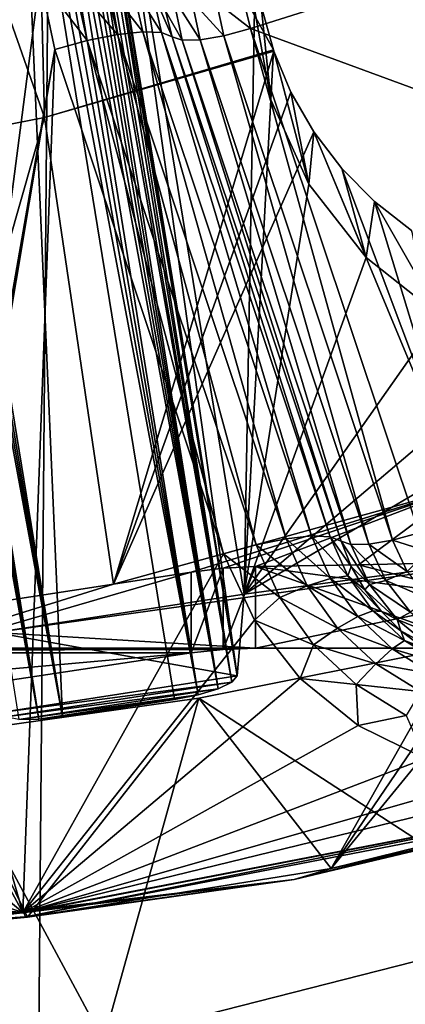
# Model space of a CAD drawing. Header units: metres. Extents: x -25 to 70, y -236 to 25.
# Tile 34 of 256: x 1.443 to 2.361, y -230.541 to -228.199. Entities that reach past the tile are written whole.
import ezdxf

# ---------------------------------------------------------------- set-up
doc = ezdxf.new("R2010")
doc.units = ezdxf.units.M
doc.layers.add('solid_10481002', color=7, linetype='CONTINUOUS')

msp = doc.modelspace()

# ---------------------------------------------------------------- linework, layer by layer
at = {"layer": 'solid_10481002'}
for points in [[(3.999686, -211.76593, 228.188889), (1.299952, -228.305069, 232.312561), (1.280076, -228.133102, 232.269684)], [(3.999686, -211.76593, 228.188889), (4.064595, -212.184448, 228.293243), (1.299952, -228.305069, 232.312561)], [(4.064595, -212.184448, 228.293243), (1.494972, -227.926498, 232.21817), (1.299952, -228.305069, 232.312561)], [(2.855181, -235.511673, 242.974503), (2.419915, -214.590485, 327.197357), (1.625151, -214.693527, 327.223022)], [(1.444997, -235.70607, 243.022934), (1.625151, -214.693527, 327.223022), (0.825957, -214.756012, 327.238586)], [(1.444997, -235.70607, 243.022934), (2.855181, -235.511673, 242.974503), (1.625151, -214.693527, 327.223022)], [(1.444997, -235.70607, 243.022934), (0.825957, -214.756012, 327.238586), (0.024832, -214.777725, 327.243988)], [(0.023662, -225.379608, 284.722137), (1.444997, -235.70607, 243.022934), (0.024832, -214.777725, 327.243988)], [(0.023662, -225.379608, 284.722137), (0.022514, -235.772202, 243.039734), (1.444997, -235.70607, 243.022934)], [(1.502388, -228.43132, 234.278381), (1.111073, -227.318634, 233.923401), (1.471691, -227.225006, 233.900055)], [(1.471691, -227.225006, 233.900055), (2.018442, -228.165848, 234.197937), (2.047114, -228.270615, 234.2379)], [(1.502388, -228.43132, 234.278381), (1.471691, -227.225006, 233.900055), (2.047114, -228.270615, 234.2379)], [(1.502388, -228.43132, 234.278381), (0.944585, -228.54007, 234.305511), (1.111073, -227.318634, 233.923401)], [(1.177854, -227.607559, 232.458145), (1.545046, -229.857056, 233.018997), (1.444807, -227.566528, 232.447906)], [(1.545046, -229.857056, 233.018997), (1.811999, -229.816025, 233.008774), (1.444807, -227.566528, 232.447906)], [(1.868113, -229.804901, 233.017502), (1.444807, -227.566528, 232.447906), (1.811999, -229.816025, 233.008774)], [(1.868113, -229.804901, 233.017502), (1.474508, -227.606583, 232.459702), (1.444807, -227.566528, 232.447906)], [(1.166524, -227.640762, 232.467361), (1.545046, -229.857056, 233.018997), (1.177854, -227.607559, 232.458145)], [(1.868113, -229.804901, 233.017502), (1.500902, -227.640686, 232.472946), (1.474508, -227.606583, 232.459702)], [(1.960532, -229.760071, 233.146713), (1.655237, -227.591202, 233.48468), (1.638325, -227.786163, 232.654572)], [(1.655237, -227.591202, 233.48468), (1.97756, -229.565811, 233.977005), (2.002434, -228.17363, 233.629883)], [(1.960532, -229.760071, 233.146713), (1.97756, -229.565811, 233.977005), (1.655237, -227.591202, 233.48468)], [(1.155945, -227.67157, 232.477676), (1.545046, -229.857056, 233.018997), (1.166524, -227.640762, 232.467361)], [(1.868113, -229.804901, 233.017502), (1.524171, -227.669632, 232.487091), (1.500902, -227.640686, 232.472946)], [(1.146215, -227.699829, 232.488724), (1.545046, -229.857056, 233.018997), (1.155945, -227.67157, 232.477676)], [(1.915954, -229.79039, 233.046707), (1.544558, -227.694153, 232.501724), (1.524171, -227.669632, 232.487091)], [(1.868113, -229.804901, 233.017502), (1.915954, -229.79039, 233.046707), (1.524171, -227.669632, 232.487091)], [(1.133201, -227.736847, 232.505905), (1.488994, -229.863159, 233.032028), (1.146215, -227.699829, 232.488724)], [(1.146215, -227.699829, 232.488724), (1.488994, -229.863159, 233.032028), (1.545046, -229.857056, 233.018997)], [(1.915954, -229.79039, 233.046707), (1.562287, -227.71489, 232.516541), (1.544558, -227.694153, 232.501724)], [(1.915954, -229.79039, 233.046707), (1.577592, -227.732269, 232.531281), (1.562287, -227.71489, 232.516541)], [(1.121719, -227.767609, 232.523331), (1.488994, -229.863159, 233.032028), (1.133201, -227.736847, 232.505905)], [(1.915954, -229.79039, 233.046707), (1.590731, -227.746704, 232.545853), (1.577592, -227.732269, 232.531281)], [(1.948371, -229.774658, 233.092041), (1.60188, -227.758514, 232.560074), (1.590731, -227.746704, 232.545853)], [(1.915954, -229.79039, 233.046707), (1.948371, -229.774658, 233.092041), (1.590731, -227.746704, 232.545853)], [(1.99286, -228.220062, 231.87912), (1.981591, -228.174698, 231.867813), (3.533766, -227.734253, 231.757996)], [(1.99286, -228.220062, 231.87912), (3.533766, -227.734253, 231.757996), (3.935488, -228.933914, 232.057098)], [(1.111429, -227.79303, 232.54097), (1.488994, -229.863159, 233.032028), (1.121719, -227.767609, 232.523331)], [(1.948371, -229.774658, 233.092041), (1.618841, -227.775101, 232.587051), (1.60188, -227.758514, 232.560074)], [(1.111429, -227.79303, 232.54097), (1.441326, -229.863327, 233.064896), (1.488994, -229.863159, 233.032028)], [(1.948371, -229.774658, 233.092041), (1.629813, -227.784042, 232.611755), (1.618841, -227.775101, 232.587051)], [(1.635975, -227.787262, 232.634094), (1.629813, -227.784042, 232.611755), (1.960532, -229.760071, 233.146713)], [(1.948371, -229.774658, 233.092041), (1.960532, -229.760071, 233.146713), (1.629813, -227.784042, 232.611755)], [(1.635975, -227.787262, 232.634094), (1.960532, -229.760071, 233.146713), (1.638325, -227.786163, 232.654572)], [(1.494972, -227.926498, 232.21817), (1.49108, -228.100677, 232.261597), (1.299952, -228.305069, 232.312561)], [(1.49108, -228.100677, 232.261597), (1.299952, -229.566452, 232.62706), (1.299952, -228.305069, 232.312561)], [(1.49108, -228.100677, 232.261597), (1.526939, -228.270172, 232.303864), (1.299952, -229.566452, 232.62706)], [(1.604111, -228.24855, 232.286942), (1.526939, -228.270172, 232.303864), (1.49108, -228.100677, 232.261597)], [(1.604111, -228.24855, 232.286942), (1.49108, -228.100677, 232.261597), (1.57391, -228.11499, 232.253647)], [(1.57391, -228.11499, 232.253647), (1.648553, -228.114349, 232.219727), (1.675596, -228.233948, 232.249542)], [(1.604111, -228.24855, 232.286942), (1.57391, -228.11499, 232.253647), (1.675596, -228.233948, 232.249542)], [(1.648553, -228.114349, 232.219727), (1.711602, -228.119659, 232.167572), (1.735977, -228.227463, 232.194458)], [(1.675596, -228.233948, 232.249542), (1.648553, -228.114349, 232.219727), (1.735977, -228.227463, 232.194458)], [(1.711602, -228.119659, 232.167572), (1.758347, -228.130539, 232.101105), (1.780745, -228.229584, 232.125793)], [(1.735977, -228.227463, 232.194458), (1.711602, -228.119659, 232.167572), (1.780745, -228.229584, 232.125793)], [(1.806492, -228.240112, 232.049011), (1.780745, -228.229584, 232.125793), (1.758347, -228.130539, 232.101105)], [(1.790197, -228.177856, 232.033493), (1.806492, -228.240112, 232.049011), (1.758347, -228.130539, 232.101105)], [(1.830011, -228.248016, 231.985703), (1.790197, -228.177856, 232.033493), (1.808391, -228.145554, 231.960159)], [(1.808391, -228.145554, 231.960159), (1.852896, -228.154144, 231.90918), (1.872509, -228.247086, 231.932358)], [(1.830011, -228.248016, 231.985703), (1.808391, -228.145554, 231.960159), (1.872509, -228.247086, 231.932358)], [(1.852896, -228.154144, 231.90918), (1.912059, -228.157074, 231.875381), (1.929004, -228.237381, 231.895401)], [(1.872509, -228.247086, 231.932358), (1.852896, -228.154144, 231.90918), (1.929004, -228.237381, 231.895401)], [(1.912059, -228.157074, 231.875381), (1.981591, -228.174698, 231.867813), (1.99286, -228.220062, 231.87912)], [(1.929004, -228.237381, 231.895401), (1.912059, -228.157074, 231.875381), (1.99286, -228.220062, 231.87912)], [(2.018442, -228.165848, 234.197937), (2.002434, -228.17363, 233.629883), (2.041253, -228.38942, 233.683685)], [(2.047114, -228.270615, 234.2379), (2.018442, -228.165848, 234.197937), (2.041253, -228.38942, 233.683685)], [(1.830011, -228.248016, 231.985703), (1.806492, -228.240112, 232.049011), (1.790197, -228.177856, 232.033493)], [(1.97756, -229.565811, 233.977005), (2.041253, -228.38942, 233.683685), (2.002434, -228.17363, 233.629883)], [(2.005833, -229.448196, 232.586044), (1.604111, -228.24855, 232.286942), (1.675596, -228.233948, 232.249542)], [(2.077318, -229.433594, 232.548645), (1.675596, -228.233948, 232.249542), (1.735977, -228.227463, 232.194458)], [(2.077318, -229.433594, 232.548645), (2.005833, -229.448196, 232.586044), (1.675596, -228.233948, 232.249542)], [(2.137699, -229.427109, 232.493561), (1.735977, -228.227463, 232.194458), (1.780745, -228.229584, 232.125793)], [(2.137699, -229.427109, 232.493561), (2.077318, -229.433594, 232.548645), (1.735977, -228.227463, 232.194458)], [(2.182467, -229.42923, 232.424896), (1.780745, -228.229584, 232.125793), (1.806492, -228.240112, 232.049011)], [(2.182467, -229.42923, 232.424896), (2.137699, -229.427109, 232.493561), (1.780745, -228.229584, 232.125793)], [(2.208214, -229.439758, 232.348114), (1.806492, -228.240112, 232.049011), (1.830011, -228.248016, 231.985703)], [(2.182467, -229.42923, 232.424896), (1.806492, -228.240112, 232.049011), (2.208214, -229.439758, 232.348114)], [(2.274231, -229.446732, 232.231461), (1.872509, -228.247086, 231.932358), (1.929004, -228.237381, 231.895401)], [(2.330726, -229.437027, 232.194504), (1.929004, -228.237381, 231.895401), (1.99286, -228.220062, 231.87912)], [(2.330726, -229.437027, 232.194504), (2.274231, -229.446732, 232.231461), (1.929004, -228.237381, 231.895401)], [(2.394582, -229.419708, 232.178223), (1.99286, -228.220062, 231.87912), (3.935488, -228.933914, 232.057098)], [(2.330726, -229.437027, 232.194504), (1.99286, -228.220062, 231.87912), (2.394582, -229.419708, 232.178223)], [(1.604111, -228.24855, 232.286942), (1.928661, -229.469833, 232.602966), (1.526939, -228.270172, 232.303864)], [(2.005833, -229.448196, 232.586044), (1.928661, -229.469833, 232.602966), (1.604111, -228.24855, 232.286942)], [(2.231733, -229.447662, 232.284805), (1.830011, -228.248016, 231.985703), (1.872509, -228.247086, 231.932358)], [(2.231733, -229.447662, 232.284805), (2.208214, -229.439758, 232.348114), (1.830011, -228.248016, 231.985703)], [(2.274231, -229.446732, 232.231461), (2.231733, -229.447662, 232.284805), (1.872509, -228.247086, 231.932358)], [(1.526939, -228.270172, 232.303864), (1.450969, -230.322739, 232.815613), (1.280076, -229.738403, 232.669922)], [(1.526939, -228.270172, 232.303864), (1.280076, -229.738403, 232.669922), (1.299952, -229.566452, 232.62706)], [(1.526939, -228.270172, 232.303864), (1.928661, -229.469833, 232.602966), (1.450969, -230.322739, 232.815613)], [(1.502388, -228.43132, 234.278381), (2.047114, -228.270615, 234.2379), (2.048137, -228.27356, 234.239059)], [(1.502388, -228.43132, 234.278381), (2.048137, -228.27356, 234.239059), (1.666776, -229.541733, 234.786667)], [(1.666776, -229.541733, 234.786667), (2.048137, -228.27356, 234.239059), (2.089067, -228.370987, 234.278198)], [(2.047114, -228.270615, 234.2379), (2.041253, -228.38942, 233.683685), (2.131473, -228.590256, 233.733765)], [(2.048137, -228.27356, 234.239059), (2.047114, -228.270615, 234.2379), (2.131473, -228.590256, 233.733765)], [(2.089067, -228.370987, 234.278198), (2.048137, -228.27356, 234.239059), (2.131473, -228.590256, 233.733765)], [(1.666776, -229.541733, 234.786667), (2.089067, -228.370987, 234.278198), (2.143803, -228.465591, 234.318298)], [(2.143803, -228.465591, 234.318298), (2.089067, -228.370987, 234.278198), (2.131473, -228.590256, 233.733765)], [(1.97756, -229.565811, 233.977005), (2.131473, -228.590256, 233.733765), (2.041253, -228.38942, 233.683685)], [(1.502388, -228.43132, 234.278381), (1.163482, -229.618805, 234.800934), (0.944585, -228.54007, 234.305511)], [(1.502388, -228.43132, 234.278381), (1.666776, -229.541733, 234.786667), (1.163482, -229.618805, 234.800934)], [(2.495873, -229.312729, 234.731216), (1.666776, -229.541733, 234.786667), (2.143803, -228.465591, 234.318298)], [(2.143803, -228.465591, 234.318298), (2.131473, -228.590256, 233.733765), (2.268001, -228.764786, 233.777283)], [(2.210489, -228.552887, 234.357513), (2.143803, -228.465591, 234.318298), (2.268001, -228.764786, 233.777283)], [(2.495873, -229.312729, 234.731216), (2.143803, -228.465591, 234.318298), (2.210489, -228.552887, 234.357513)], [(2.28821, -228.631638, 234.395157), (2.210489, -228.552887, 234.357513), (2.268001, -228.764786, 233.777283)], [(2.495873, -229.312729, 234.731216), (2.210489, -228.552887, 234.357513), (2.28821, -228.631638, 234.395157)], [(1.97756, -229.565811, 233.977005), (2.268001, -228.764786, 233.777283), (2.131473, -228.590256, 233.733765)], [(2.28821, -228.631638, 234.395157), (2.268001, -228.764786, 233.777283), (2.443119, -228.903107, 233.811768)], [(2.375784, -228.700607, 234.430542), (2.28821, -228.631638, 234.395157), (2.443119, -228.903107, 233.811768)], [(2.495873, -229.312729, 234.731216), (2.28821, -228.631638, 234.395157), (2.375784, -228.700607, 234.430542)], [(1.97756, -229.565811, 233.977005), (2.443119, -228.903107, 233.811768), (2.268001, -228.764786, 233.777283)], [(1.97756, -229.565811, 233.977005), (2.646933, -228.997421, 233.835281), (2.443119, -228.903107, 233.811768)], [(1.97756, -229.565811, 233.977005), (2.867894, -229.042389, 233.846497), (2.646933, -228.997421, 233.835281)], [(1.97756, -229.565811, 233.977005), (3.838787, -229.313553, 233.914108), (2.867894, -229.042389, 233.846497)], [(1.384947, -229.656891, 233.99971), (2.004843, -229.693848, 234.008926), (3.838787, -229.313553, 233.914108)], [(1.97756, -229.565811, 233.977005), (1.384947, -229.656891, 233.99971), (3.838787, -229.313553, 233.914108)], [(2.495873, -229.312729, 234.731216), (1.851239, -229.512939, 234.783569), (1.666776, -229.541733, 234.786667)], [(2.495873, -229.312729, 234.731216), (1.927867, -229.503647, 234.784073), (1.851239, -229.512939, 234.783569)], [(2.495873, -229.312729, 234.731216), (2.004843, -229.499695, 234.787643), (1.927867, -229.503647, 234.784073)], [(2.495873, -229.312729, 234.731216), (2.249422, -229.495346, 234.805069), (2.004843, -229.499695, 234.787643)], [(3.838787, -229.313553, 233.914108), (2.004843, -229.693848, 234.008926), (2.549952, -229.693848, 234.008926)], [(2.495873, -229.312729, 234.731216), (2.49291, -229.490433, 234.824814), (2.249422, -229.495346, 234.805069)], [(2.127887, -229.545761, 232.576614), (2.005833, -229.448196, 232.586044), (2.077318, -229.433594, 232.548645)], [(2.183281, -229.528214, 232.518768), (2.077318, -229.433594, 232.548645), (2.137699, -229.427109, 232.493561)], [(2.127887, -229.545761, 232.576614), (2.077318, -229.433594, 232.548645), (2.183281, -229.528214, 232.518768)], [(2.22435, -229.522141, 232.448074), (2.137699, -229.427109, 232.493561), (2.182467, -229.42923, 232.424896)], [(2.183281, -229.528214, 232.518768), (2.137699, -229.427109, 232.493561), (2.22435, -229.522141, 232.448074)], [(2.232743, -229.499405, 232.362991), (2.182467, -229.42923, 232.424896), (2.208214, -229.439758, 232.348114)], [(2.232743, -229.499405, 232.362991), (2.22435, -229.522141, 232.448074), (2.182467, -229.42923, 232.424896)], [(2.330726, -229.437027, 232.194504), (2.394582, -229.419708, 232.178223), (2.412941, -229.46283, 232.18898)], [(2.062307, -229.573471, 232.617279), (1.928661, -229.469833, 232.602966), (2.005833, -229.448196, 232.586044)], [(2.062307, -229.573471, 232.617279), (2.005833, -229.448196, 232.586044), (2.127887, -229.545761, 232.576614)], [(2.276308, -229.542877, 232.308548), (2.208214, -229.439758, 232.348114), (2.231733, -229.447662, 232.284805)], [(2.276308, -229.542877, 232.308548), (2.232743, -229.499405, 232.362991), (2.208214, -229.439758, 232.348114)], [(2.314668, -229.533112, 232.253006), (2.231733, -229.447662, 232.284805), (2.274231, -229.446732, 232.231461)], [(2.276308, -229.542877, 232.308548), (2.231733, -229.447662, 232.284805), (2.314668, -229.533112, 232.253006)], [(2.365662, -229.511658, 232.213104), (2.274231, -229.446732, 232.231461), (2.330726, -229.437027, 232.194504)], [(2.314668, -229.533112, 232.253006), (2.274231, -229.446732, 232.231461), (2.365662, -229.511658, 232.213104)], [(2.365662, -229.511658, 232.213104), (2.330726, -229.437027, 232.194504), (2.412941, -229.46283, 232.18898)], [(1.928661, -229.469833, 232.602966), (2.002328, -229.627411, 232.642258), (1.450969, -230.322739, 232.815613)], [(2.062307, -229.573471, 232.617279), (2.002328, -229.627411, 232.642258), (1.928661, -229.469833, 232.602966)], [(1.927867, -229.503647, 234.784073), (1.927812, -229.696732, 234.009644), (1.851239, -229.705368, 234.011795)], [(1.927867, -229.503647, 234.784073), (1.851239, -229.705368, 234.011795), (1.851239, -229.512939, 234.783569)], [(1.927812, -229.696732, 234.009644), (2.004843, -229.499695, 234.787643), (2.004843, -229.693848, 234.008926)], [(1.927867, -229.503647, 234.784073), (2.004843, -229.499695, 234.787643), (1.927812, -229.696732, 234.009644)], [(2.004843, -229.499695, 234.787643), (2.249422, -229.495346, 234.805069), (2.549952, -229.572891, 234.49408)], [(2.549952, -229.693848, 234.008926), (2.004843, -229.499695, 234.787643), (2.549952, -229.572891, 234.49408)], [(2.549952, -229.693848, 234.008926), (2.004843, -229.693848, 234.008926), (2.004843, -229.499695, 234.787643)], [(2.232743, -229.499405, 232.362991), (2.265088, -229.55545, 232.376968), (2.22435, -229.522141, 232.448074)], [(2.276308, -229.542877, 232.308548), (2.265088, -229.55545, 232.376968), (2.232743, -229.499405, 232.362991)], [(2.249422, -229.495346, 234.805069), (2.49291, -229.490433, 234.824814), (2.549952, -229.572891, 234.49408)], [(1.851239, -229.512939, 234.783569), (1.851239, -229.705368, 234.011795), (0.475547, -229.912872, 234.063538)], [(1.666776, -229.541733, 234.786667), (1.851239, -229.512939, 234.783569), (0.475547, -229.912872, 234.063538)], [(2.127887, -229.545761, 232.576614), (2.183281, -229.528214, 232.518768), (2.248316, -229.618759, 232.541351)], [(2.183281, -229.528214, 232.518768), (2.22435, -229.522141, 232.448074), (2.284109, -229.605331, 232.468811)], [(2.248316, -229.618759, 232.541351), (2.183281, -229.528214, 232.518768), (2.284109, -229.605331, 232.468811)], [(2.304695, -229.606918, 232.389801), (2.284109, -229.605331, 232.468811), (2.22435, -229.522141, 232.448074)], [(2.265088, -229.55545, 232.376968), (2.304695, -229.606918, 232.389801), (2.22435, -229.522141, 232.448074)], [(2.314668, -229.533112, 232.253006), (2.365662, -229.511658, 232.213104), (2.416836, -229.576874, 232.22937)], [(1.163482, -229.618805, 234.800934), (1.666776, -229.541733, 234.786667), (0.475547, -229.912872, 234.063538)], [(2.062307, -229.573471, 232.617279), (2.127887, -229.545761, 232.576614), (2.200038, -229.64621, 232.601654)], [(2.200038, -229.64621, 232.601654), (2.127887, -229.545761, 232.576614), (2.248316, -229.618759, 232.541351)], [(2.341603, -229.626099, 232.3293), (2.265088, -229.55545, 232.376968), (2.276308, -229.542877, 232.308548)], [(2.276308, -229.542877, 232.308548), (2.314668, -229.533112, 232.253006), (2.373901, -229.608597, 232.27182)], [(2.341603, -229.626099, 232.3293), (2.276308, -229.542877, 232.308548), (2.373901, -229.608597, 232.27182)], [(2.373901, -229.608597, 232.27182), (2.314668, -229.533112, 232.253006), (2.416836, -229.576874, 232.22937)], [(1.960532, -229.760071, 233.146713), (1.384947, -229.656891, 233.99971), (1.97756, -229.565811, 233.977005)], [(2.142883, -229.685654, 232.645248), (2.002328, -229.627411, 232.642258), (2.062307, -229.573471, 232.617279)], [(2.142883, -229.685654, 232.645248), (2.062307, -229.573471, 232.617279), (2.200038, -229.64621, 232.601654)], [(2.341603, -229.626099, 232.3293), (2.304695, -229.606918, 232.389801), (2.265088, -229.55545, 232.376968)], [(2.200038, -229.64621, 232.601654), (2.248316, -229.618759, 232.541351), (2.330306, -229.695251, 232.56041)], [(2.248316, -229.618759, 232.541351), (2.284109, -229.605331, 232.468811), (2.359447, -229.675613, 232.486328)], [(2.330306, -229.695251, 232.56041), (2.248316, -229.618759, 232.541351), (2.359447, -229.675613, 232.486328)], [(2.350885, -229.652924, 232.401276), (2.359447, -229.675613, 232.486328), (2.284109, -229.605331, 232.468811)], [(2.304695, -229.606918, 232.389801), (2.350885, -229.652924, 232.401276), (2.284109, -229.605331, 232.468811)], [(2.341603, -229.626099, 232.3293), (2.350885, -229.652924, 232.401276), (2.304695, -229.606918, 232.389801)], [(2.341603, -229.626099, 232.3293), (2.373901, -229.608597, 232.27182), (2.448959, -229.669403, 232.286987)], [(2.002328, -229.627411, 232.642258), (2.110999, -229.766113, 232.676834), (1.450969, -230.322739, 232.815613)], [(2.142883, -229.685654, 232.645248), (2.110999, -229.766113, 232.676834), (2.002328, -229.627411, 232.642258)], [(2.142883, -229.685654, 232.645248), (2.200038, -229.64621, 232.601654), (2.291, -229.731079, 232.622818)], [(2.291, -229.731079, 232.622818), (2.200038, -229.64621, 232.601654), (2.330306, -229.695251, 232.56041)], [(2.424343, -229.693115, 232.346008), (2.350885, -229.652924, 232.401276), (2.341603, -229.626099, 232.3293)], [(2.424343, -229.693115, 232.346008), (2.341603, -229.626099, 232.3293), (2.448959, -229.669403, 232.286987)], [(1.384947, -229.656891, 233.99971), (-2.004939, -229.693848, 234.008926), (2.004843, -229.693848, 234.008926)], [(1.397318, -229.846634, 233.168289), (1.384947, -229.656891, 233.99971), (1.960532, -229.760071, 233.146713)], [(2.350885, -229.652924, 232.401276), (2.40287, -229.692688, 232.411179), (2.359447, -229.675613, 232.486328)], [(2.424343, -229.693115, 232.346008), (2.40287, -229.692688, 232.411179), (2.350885, -229.652924, 232.401276)], [(2.184964, -230.218063, 233.082214), (2.483156, -229.690674, 234.934814), (1.869356, -229.812546, 234.948807)], [(2.708094, -230.357101, 235.376633), (1.869356, -229.812546, 234.948807), (2.483156, -229.690674, 234.934814)], [(2.244467, -229.780426, 232.668884), (2.110999, -229.766113, 232.676834), (2.142883, -229.685654, 232.645248)], [(2.244467, -229.780426, 232.668884), (2.142883, -229.685654, 232.645248), (2.291, -229.731079, 232.622818)], [(2.184964, -230.218063, 233.082214), (2.516572, -229.731552, 234.739212), (2.483156, -229.690674, 234.934814)], [(2.330306, -229.695251, 232.56041), (2.359447, -229.675613, 232.486328), (2.447469, -229.730301, 232.499969)], [(2.459759, -229.725525, 232.419373), (2.447469, -229.730301, 232.499969), (2.359447, -229.675613, 232.486328)], [(2.40287, -229.692688, 232.411179), (2.459759, -229.725525, 232.419373), (2.359447, -229.675613, 232.486328)], [(-2.004939, -229.693848, 234.008926), (-1.927908, -229.696732, 234.009644), (2.004843, -229.693848, 234.008926)], [(-1.927908, -229.696732, 234.009644), (1.927812, -229.696732, 234.009644), (2.004843, -229.693848, 234.008926)], [(-1.927908, -229.696732, 234.009644), (-1.851334, -229.705368, 234.011795), (1.927812, -229.696732, 234.009644)], [(-1.851334, -229.705368, 234.011795), (1.851239, -229.705368, 234.011795), (1.927812, -229.696732, 234.009644)], [(-1.851334, -229.705368, 234.011795), (-0.475643, -229.912872, 234.063538), (1.851239, -229.705368, 234.011795)], [(-0.475643, -229.912872, 234.063538), (0.475547, -229.912872, 234.063538), (1.851239, -229.705368, 234.011795)], [(2.291, -229.731079, 232.622818), (2.330306, -229.695251, 232.56041), (2.426099, -229.754745, 232.575256)], [(2.426099, -229.754745, 232.575256), (2.330306, -229.695251, 232.56041), (2.447469, -229.730301, 232.499969)], [(1.220898, -229.902893, 232.710938), (1.280076, -229.738403, 232.669922), (1.450969, -230.322739, 232.815613)], [(2.184964, -230.218063, 233.082214), (2.549952, -229.772293, 234.543793), (2.516572, -229.731552, 234.739212)], [(2.244467, -229.780426, 232.668884), (2.291, -229.731079, 232.622818), (2.397276, -229.797089, 232.639282)], [(2.397276, -229.797089, 232.639282), (2.291, -229.731079, 232.622818), (2.426099, -229.754745, 232.575256)], [(1.397318, -229.846634, 233.168289), (1.960532, -229.760071, 233.146713), (1.948371, -229.774658, 233.092041)], [(1.40917, -229.857529, 233.112701), (1.397318, -229.846634, 233.168289), (1.948371, -229.774658, 233.092041)], [(1.40917, -229.857529, 233.112701), (1.948371, -229.774658, 233.092041), (1.915954, -229.79039, 233.046707)], [(2.110999, -229.766113, 232.676834), (2.248642, -229.877686, 232.704651), (1.450969, -230.322739, 232.815613)], [(2.244467, -229.780426, 232.668884), (2.248642, -229.877686, 232.704651), (2.110999, -229.766113, 232.676834)], [(2.184964, -230.218063, 233.082214), (2.898725, -230.05658, 233.041946), (2.549952, -229.772293, 234.543793)], [(2.363152, -229.854141, 232.687256), (2.248642, -229.877686, 232.704651), (2.244467, -229.780426, 232.668884)], [(2.363152, -229.854141, 232.687256), (2.244467, -229.780426, 232.668884), (2.397276, -229.797089, 232.639282)], [(1.441326, -229.863327, 233.064896), (1.40917, -229.857529, 233.112701), (1.915954, -229.79039, 233.046707)], [(1.441326, -229.863327, 233.064896), (1.915954, -229.79039, 233.046707), (1.868113, -229.804901, 233.017502)], [(1.488994, -229.863159, 233.032028), (1.441326, -229.863327, 233.064896), (1.868113, -229.804901, 233.017502)], [(1.488994, -229.863159, 233.032028), (1.868113, -229.804901, 233.017502), (1.811999, -229.816025, 233.008774)], [(1.461845, -230.333908, 233.111099), (1.869356, -229.812546, 234.948807), (1.249564, -229.899857, 234.958969)], [(1.64265, -230.627594, 235.444061), (1.249564, -229.899857, 234.958969), (1.869356, -229.812546, 234.948807)], [(1.461845, -230.333908, 233.111099), (2.184964, -230.218063, 233.082214), (1.869356, -229.812546, 234.948807)], [(1.488994, -229.863159, 233.032028), (1.811999, -229.816025, 233.008774), (1.545046, -229.857056, 233.018997)], [(1.64265, -230.627594, 235.444061), (1.869356, -229.812546, 234.948807), (2.708094, -230.357101, 235.376633)], [(2.363152, -229.854141, 232.687256), (2.408572, -229.956757, 232.724365), (2.248642, -229.877686, 232.704651)], [(2.248642, -229.877686, 232.704651), (2.408572, -229.956757, 232.724365), (1.450969, -230.322739, 232.815613)], [(0.550341, -230.763931, 235.478058), (1.249564, -229.899857, 234.958969), (1.64265, -230.627594, 235.444061)], [(0.732467, -230.40361, 233.128479), (1.461845, -230.333908, 233.111099), (1.249564, -229.899857, 234.958969)], [(1.125526, -230.050293, 232.747696), (1.220898, -229.902893, 232.710938), (1.450969, -230.322739, 232.815613)], [(3.457784, -229.904968, 232.921478), (2.184964, -230.218063, 233.082214), (2.096708, -230.244049, 233.006012)], [(3.457784, -229.904968, 232.921478), (2.096708, -230.244049, 233.006012), (2.888314, -230.056458, 232.881836)], [(3.457784, -229.904968, 232.921478), (2.898725, -230.05658, 233.041946), (2.184964, -230.218063, 233.082214)], [(2.408572, -229.956757, 232.724365), (2.58251, -229.999222, 232.734955), (1.450969, -230.322739, 232.815613)], [(2.58251, -229.999222, 232.734955), (2.762034, -230.002991, 232.735901), (1.450969, -230.322739, 232.815613)], [(2.762034, -230.002991, 232.735901), (2.877207, -230.04747, 232.746994), (1.450969, -230.322739, 232.815613)], [(0.998605, -230.173447, 232.778397), (1.125526, -230.050293, 232.747696), (1.450969, -230.322739, 232.815613)], [(1.453131, -230.323425, 232.879532), (1.450969, -230.322739, 232.815613), (2.877207, -230.04747, 232.746994)], [(2.881445, -230.047745, 232.810806), (1.453131, -230.323425, 232.879532), (2.877207, -230.04747, 232.746994)], [(1.456595, -230.332779, 232.950745), (1.453131, -230.323425, 232.879532), (2.881445, -230.047745, 232.810806)], [(2.888314, -230.056458, 232.881836), (1.456595, -230.332779, 232.950745), (2.881445, -230.047745, 232.810806)], [(2.096708, -230.244049, 233.006012), (1.456595, -230.332779, 232.950745), (2.888314, -230.056458, 232.881836)], [(0.846704, -230.265976, 232.801468), (0.998605, -230.173447, 232.778397), (1.450969, -230.322739, 232.815613)], [(2.096708, -230.244049, 233.006012), (2.184964, -230.218063, 233.082214), (1.461845, -230.333908, 233.111099)], [(2.096708, -230.244049, 233.006012), (0.732467, -230.40361, 233.128479), (0.702564, -230.414948, 233.048615)], [(2.096708, -230.244049, 233.006012), (0.702564, -230.414948, 233.048615), (1.456595, -230.332779, 232.950745)], [(2.096708, -230.244049, 233.006012), (1.461845, -230.333908, 233.111099), (0.732467, -230.40361, 233.128479)], [(0.677169, -230.323395, 232.815781), (0.846704, -230.265976, 232.801468), (1.450969, -230.322739, 232.815613)], [(0.677169, -230.323395, 232.815781), (1.450969, -230.322739, 232.815613), (-0.000048, -230.415024, 232.838623)], [(-0.000048, -230.415833, 232.902573), (-0.000048, -230.415024, 232.838623), (1.450969, -230.322739, 232.815613)], [(1.453131, -230.323425, 232.879532), (-0.000048, -230.415833, 232.902573), (1.450969, -230.322739, 232.815613)], [(-0.000048, -230.425415, 232.973831), (-0.000048, -230.415833, 232.902573), (1.453131, -230.323425, 232.879532)], [(1.456595, -230.332779, 232.950745), (-0.000048, -230.425415, 232.973831), (1.453131, -230.323425, 232.879532)], [(0.702564, -230.414948, 233.048615), (-0.000048, -230.425415, 232.973831), (1.456595, -230.332779, 232.950745)], [(2.295373, -231.132095, 233.749146), (2.96009, -230.535339, 235.538895), (3.679132, -230.330612, 235.522842)], [(3.78541, -230.76088, 233.656586), (2.295373, -231.132095, 233.749146), (3.679132, -230.330612, 235.522842)], [(1.64265, -230.627594, 235.444061), (2.708094, -230.357101, 235.376633), (2.230022, -230.695297, 235.551788)], [(2.708094, -230.357101, 235.376633), (2.96009, -230.535339, 235.538895), (2.230022, -230.695297, 235.551788)], [(2.295373, -231.132095, 233.749146), (2.230022, -230.695297, 235.551788), (2.96009, -230.535339, 235.538895)]]:
    msp.add_3dface(points, dxfattribs=at)

doc.saveas('drawing.dxf')
